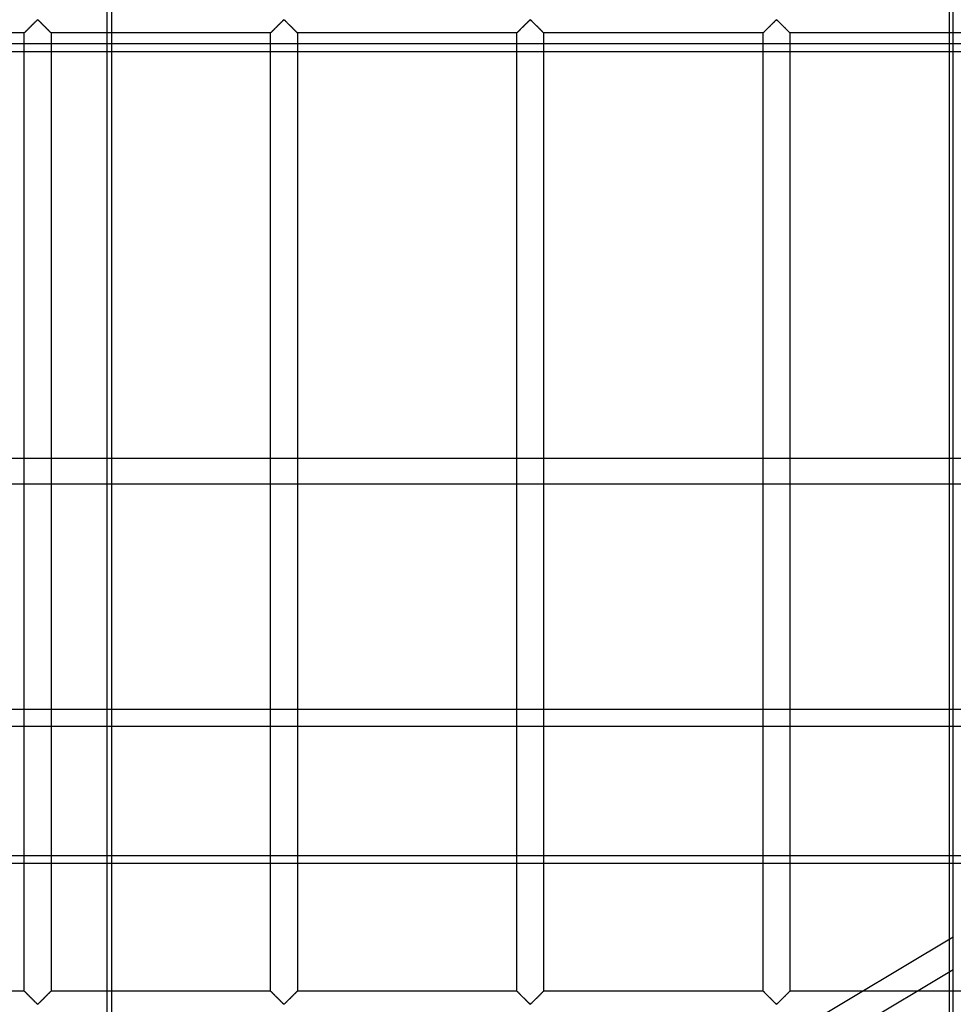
# Model space of a CAD drawing. Header units: millimetres. Extents: x -572 to 572, y -572 to 572.
# Tile 41 of 51: x -95 to 79, y 276 to 459. Entities that reach past the tile are written whole.
import ezdxf

# ---------------------------------------------------------------- set-up
doc = ezdxf.new("R2010")
doc.units = ezdxf.units.MM
doc.layers.add('MAIN-1', color=7, linetype='Continuous')
doc.layers.add('MAIN-2', color=7, linetype='Continuous')

msp = doc.modelspace()

# ---------------------------------------------------------------- linework, layer by layer
at = {"layer": 'MAIN-1'}
for p, q in [((527.5, 453.33), (-527.5, 453.33)), ((-94.37, 377.49), (-94.37, 453.33)), ((-89.38, 453.33), (-89.38, 377.49)), ((-78.91, 377.49), (-78.91, 453.33)), ((-78.13, 453.33), (-78.13, 377.49)), ((78.91, 377.49), (78.91, 453.33)), ((527.5, 377.49), (-527.5, 377.49)), ((-527.5, 330.7), (527.5, 330.7)), ((527.5, 301.9), (-527.5, 301.9)), ((-94.37, 278.12), (-94.37, 301.9)), ((-89.38, 301.9), (-89.38, 278.12)), ((-78.91, 226.07), (-78.91, 301.9)), ((-78.13, 301.9), (-78.13, 226.07)), ((78.91, 226.07), (78.91, 301.9)), ((-94.37, 278.12), (-135.31, 278.12)), ((-94.36, 278.11), (-94.37, 278.12)), ((-94.37, 278.12), (-94.37, 278.12)), ((-94.33, 278.08), (-94.36, 278.11)), ((-94.3, 278.05), (-94.33, 278.08)), ((-94.26, 278.01), (-94.3, 278.05)), ((-94.22, 277.97), (-94.26, 278.01)), ((-94.16, 277.91), (-94.22, 277.97)), ((-94.1, 277.85), (-94.16, 277.91)), ((-94.03, 277.78), (-94.1, 277.85)), ((-93.96, 277.71), (-94.03, 277.78)), ((-93.88, 277.63), (-93.96, 277.71)), ((-93.8, 277.55), (-93.88, 277.63)), ((-93.72, 277.47), (-93.8, 277.55)), ((-93.63, 277.38), (-93.72, 277.47)), ((-93.54, 277.29), (-93.63, 277.38)), ((-90.12, 277.38), (-90.21, 277.29)), ((-90.03, 277.47), (-90.12, 277.38)), ((-89.95, 277.55), (-90.03, 277.47)), ((-89.87, 277.63), (-89.95, 277.55)), ((-89.79, 277.71), (-89.87, 277.63)), ((-89.72, 277.78), (-89.79, 277.71)), ((-89.65, 277.85), (-89.72, 277.78)), ((-89.59, 277.91), (-89.65, 277.85)), ((-89.53, 277.97), (-89.59, 277.91)), ((-89.49, 278.01), (-89.53, 277.97)), ((-89.45, 278.05), (-89.49, 278.01)), ((-89.42, 278.08), (-89.45, 278.05)), ((-89.39, 278.11), (-89.42, 278.08)), ((-89.38, 278.12), (-89.39, 278.11)), ((-89.38, 278.12), (-89.38, 278.12)), ((-78.91, 278.12), (-89.38, 278.12)), ((89.38, 278.12), (78.91, 278.12)), ((-93.45, 277.2), (-93.54, 277.29)), ((-93.36, 277.11), (-93.45, 277.2)), ((-93.26, 277.02), (-93.36, 277.11)), ((-93.17, 276.92), (-93.26, 277.02)), ((-93.07, 276.82), (-93.17, 276.92)), ((-92.98, 276.73), (-93.07, 276.82)), ((-92.88, 276.63), (-92.98, 276.73)), ((-92.78, 276.54), (-92.88, 276.63)), ((-92.69, 276.44), (-92.78, 276.54)), ((-92.6, 276.35), (-92.69, 276.44)), ((-92.5, 276.26), (-92.6, 276.35)), ((-92.41, 276.17), (-92.5, 276.26)), ((-92.33, 276.08), (-92.41, 276.17)), ((-92.24, 276), (-92.33, 276.08)), ((-92.16, 275.92), (-92.24, 276)), ((-92.08, 275.84), (-92.16, 275.92)), ((-92.01, 275.78), (-92.08, 275.84)), ((-91.93, 275.71), (-92.01, 275.78)), ((-91.82, 275.71), (-91.93, 275.71)), ((-91.74, 275.78), (-91.82, 275.71)), ((-91.67, 275.84), (-91.74, 275.78)), ((-91.59, 275.92), (-91.67, 275.84)), ((-91.51, 276), (-91.59, 275.92)), ((-91.42, 276.08), (-91.51, 276)), ((-91.34, 276.17), (-91.42, 276.08)), ((-91.25, 276.26), (-91.34, 276.17)), ((-91.15, 276.35), (-91.25, 276.26)), ((-91.06, 276.44), (-91.15, 276.35)), ((-90.97, 276.54), (-91.06, 276.44)), ((-90.87, 276.63), (-90.97, 276.54)), ((-90.77, 276.73), (-90.87, 276.63)), ((-90.68, 276.82), (-90.77, 276.73)), ((-90.58, 276.92), (-90.68, 276.82)), ((-90.49, 277.02), (-90.58, 276.92)), ((-90.39, 277.11), (-90.49, 277.02)), ((-90.3, 277.2), (-90.39, 277.11)), ((-90.21, 277.29), (-90.3, 277.2))]:
    msp.add_line(p, q, dxfattribs=at)
at = {"layer": 'MAIN-2'}
for p, q in [((-78.91, 453.33), (-78.91, 518.95)), ((-78.13, 518.95), (-78.13, 453.33)), ((78.13, 518.95), (78.13, 106.01)), ((78.91, 453.33), (78.91, 518.95)), ((-92.08, 459.16), (-92.01, 459.22)), ((-92, 459.23), (-92.06, 459.18)), ((-92.01, 459.22), (-91.93, 459.29)), ((-91.95, 459.27), (-92, 459.23)), ((-91.88, 459.3), (-91.95, 459.27)), ((-91.93, 459.29), (-91.82, 459.29)), ((-91.76, 459.24), (-91.88, 459.3)), ((-91.82, 459.29), (-91.74, 459.22)), ((-91.67, 459.16), (-91.76, 459.24)), ((-91.74, 459.22), (-91.67, 459.16)), ((-46.15, 459.16), (-46.07, 459.22)), ((-46.07, 459.23), (-46.12, 459.18)), ((-46.07, 459.22), (-45.99, 459.29)), ((-46.01, 459.27), (-46.07, 459.23)), ((-45.94, 459.3), (-46.01, 459.27)), ((-45.99, 459.29), (-45.88, 459.29)), ((-45.82, 459.24), (-45.94, 459.3)), ((-45.88, 459.29), (-45.8, 459.22)), ((-45.73, 459.16), (-45.82, 459.24)), ((-45.8, 459.22), (-45.73, 459.16)), ((-0.21, 459.16), (-0.13, 459.22)), ((-0.13, 459.23), (-0.18, 459.18)), ((-0.13, 459.22), (-0.06, 459.29)), ((-0.07, 459.27), (-0.13, 459.23)), ((0, 459.3), (-0.07, 459.27)), ((-0.06, 459.29), (0.06, 459.29)), ((0.11, 459.24), (0, 459.3)), ((0.06, 459.29), (0.13, 459.22)), ((0.21, 459.16), (0.11, 459.24)), ((0.13, 459.22), (0.21, 459.16)), ((45.73, 459.16), (45.8, 459.22)), ((45.81, 459.23), (45.76, 459.18)), ((45.8, 459.22), (45.88, 459.29)), ((45.86, 459.27), (45.81, 459.23)), ((45.94, 459.3), (45.86, 459.27)), ((45.88, 459.29), (45.99, 459.29)), ((46.05, 459.24), (45.94, 459.3)), ((45.99, 459.29), (46.07, 459.22)), ((46.14, 459.16), (46.05, 459.24)), ((46.07, 459.22), (46.15, 459.16)), ((-93.96, 457.29), (-93.88, 457.37)), ((-93.85, 457.4), (-93.91, 457.34)), ((-93.88, 457.37), (-93.8, 457.45)), ((-93.79, 457.46), (-93.85, 457.4)), ((-93.8, 457.45), (-93.72, 457.53)), ((-93.73, 457.52), (-93.79, 457.46)), ((-93.67, 457.58), (-93.73, 457.52)), ((-93.72, 457.53), (-93.63, 457.62)), ((-93.61, 457.64), (-93.67, 457.58)), ((-93.63, 457.62), (-93.54, 457.71)), ((-93.55, 457.7), (-93.61, 457.64)), ((-93.48, 457.77), (-93.55, 457.7)), ((-93.54, 457.71), (-93.45, 457.8)), ((-93.42, 457.83), (-93.48, 457.77)), ((-93.45, 457.8), (-93.36, 457.89)), ((-93.35, 457.9), (-93.42, 457.83)), ((-93.36, 457.89), (-93.26, 457.98)), ((-93.28, 457.97), (-93.35, 457.9)), ((-93.21, 458.03), (-93.28, 457.97)), ((-93.26, 457.98), (-93.17, 458.08)), ((-93.15, 458.1), (-93.21, 458.03)), ((-93.17, 458.08), (-93.07, 458.18)), ((-93.08, 458.17), (-93.15, 458.1)), ((-93.01, 458.24), (-93.08, 458.17)), ((-93.07, 458.18), (-92.98, 458.27)), ((-92.94, 458.31), (-93.01, 458.24)), ((-92.98, 458.27), (-92.88, 458.37)), ((-92.87, 458.38), (-92.94, 458.31)), ((-92.88, 458.37), (-92.78, 458.46)), ((-92.8, 458.45), (-92.87, 458.38)), ((-92.73, 458.51), (-92.8, 458.45)), ((-92.78, 458.46), (-92.69, 458.56)), ((-92.67, 458.58), (-92.73, 458.51)), ((-92.69, 458.56), (-92.6, 458.65)), ((-92.6, 458.65), (-92.67, 458.58)), ((-92.6, 458.65), (-92.5, 458.74)), ((-92.53, 458.71), (-92.6, 458.65)), ((-92.47, 458.78), (-92.53, 458.71)), ((-92.5, 458.74), (-92.41, 458.83)), ((-92.41, 458.84), (-92.47, 458.78)), ((-92.41, 458.83), (-92.33, 458.92)), ((-92.34, 458.9), (-92.41, 458.84)), ((-92.28, 458.96), (-92.34, 458.9)), ((-92.33, 458.92), (-92.24, 459)), ((-92.22, 459.02), (-92.28, 458.96)), ((-92.24, 459), (-92.16, 459.08)), ((-92.17, 459.08), (-92.22, 459.02)), ((-92.11, 459.13), (-92.17, 459.08)), ((-92.16, 459.08), (-92.08, 459.16)), ((-92.06, 459.18), (-92.11, 459.13)), ((-91.67, 459.16), (-91.59, 459.08)), ((-91.57, 459.06), (-91.67, 459.16)), ((-91.59, 459.08), (-91.51, 459)), ((-91.47, 458.96), (-91.57, 459.06)), ((-91.51, 459), (-91.42, 458.92)), ((-91.36, 458.86), (-91.47, 458.96)), ((-91.42, 458.92), (-91.34, 458.83)), ((-91.25, 458.75), (-91.36, 458.86)), ((-91.34, 458.83), (-91.25, 458.74)), ((-91.14, 458.63), (-91.25, 458.75)), ((-91.25, 458.74), (-91.15, 458.65)), ((-91.15, 458.65), (-91.06, 458.56)), ((-91.02, 458.52), (-91.14, 458.63)), ((-91.06, 458.56), (-90.97, 458.46)), ((-90.9, 458.4), (-91.02, 458.52)), ((-90.97, 458.46), (-90.87, 458.37)), ((-90.78, 458.28), (-90.9, 458.4)), ((-90.87, 458.37), (-90.77, 458.27)), ((-90.66, 458.16), (-90.78, 458.28)), ((-90.77, 458.27), (-90.68, 458.18)), ((-90.68, 458.18), (-90.58, 458.08)), ((-90.54, 458.04), (-90.66, 458.16)), ((-90.58, 458.08), (-90.49, 457.98)), ((-90.43, 457.92), (-90.54, 458.04)), ((-90.49, 457.98), (-90.39, 457.89)), ((-90.31, 457.81), (-90.43, 457.92)), ((-90.39, 457.89), (-90.3, 457.8)), ((-90.2, 457.7), (-90.31, 457.81)), ((-90.3, 457.8), (-90.21, 457.71)), ((-90.21, 457.71), (-90.12, 457.62)), ((-90.09, 457.59), (-90.2, 457.7)), ((-90.12, 457.62), (-90.03, 457.53)), ((-89.98, 457.48), (-90.09, 457.59)), ((-90.03, 457.53), (-89.95, 457.45)), ((-89.88, 457.38), (-89.98, 457.48)), ((-89.95, 457.45), (-89.87, 457.37)), ((-89.78, 457.28), (-89.88, 457.38)), ((-89.87, 457.37), (-89.79, 457.29)), ((-48.02, 457.29), (-47.94, 457.37)), ((-47.91, 457.4), (-47.97, 457.34)), ((-47.94, 457.37), (-47.86, 457.45)), ((-47.85, 457.46), (-47.91, 457.4)), ((-47.86, 457.45), (-47.78, 457.53)), ((-47.79, 457.52), (-47.85, 457.46)), ((-47.73, 457.58), (-47.79, 457.52)), ((-47.78, 457.53), (-47.69, 457.62)), ((-47.67, 457.64), (-47.73, 457.58)), ((-47.69, 457.62), (-47.61, 457.71)), ((-47.61, 457.7), (-47.67, 457.64)), ((-47.61, 457.71), (-47.52, 457.8)), ((-47.54, 457.77), (-47.61, 457.7)), ((-47.48, 457.83), (-47.54, 457.77)), ((-47.52, 457.8), (-47.42, 457.89)), ((-47.41, 457.9), (-47.48, 457.83)), ((-47.42, 457.89), (-47.33, 457.98)), ((-47.34, 457.97), (-47.41, 457.9)), ((-47.28, 458.03), (-47.34, 457.97)), ((-47.33, 457.98), (-47.23, 458.08)), ((-47.21, 458.1), (-47.28, 458.03)), ((-47.23, 458.08), (-47.13, 458.18)), ((-47.14, 458.17), (-47.21, 458.1)), ((-47.07, 458.24), (-47.14, 458.17)), ((-47.13, 458.18), (-47.04, 458.27)), ((-47, 458.31), (-47.07, 458.24)), ((-47.04, 458.27), (-46.94, 458.37)), ((-46.93, 458.38), (-47, 458.31)), ((-46.94, 458.37), (-46.85, 458.46)), ((-46.86, 458.45), (-46.93, 458.38)), ((-46.8, 458.51), (-46.86, 458.45)), ((-46.85, 458.46), (-46.75, 458.56)), ((-46.73, 458.58), (-46.8, 458.51)), ((-46.75, 458.56), (-46.66, 458.65)), ((-46.66, 458.65), (-46.73, 458.58)), ((-46.66, 458.65), (-46.57, 458.74)), ((-46.6, 458.71), (-46.66, 458.65)), ((-46.53, 458.78), (-46.6, 458.71)), ((-46.57, 458.74), (-46.48, 458.83)), ((-46.47, 458.84), (-46.53, 458.78)), ((-46.48, 458.83), (-46.39, 458.92)), ((-46.41, 458.9), (-46.47, 458.84)), ((-46.34, 458.96), (-46.41, 458.9)), ((-46.39, 458.92), (-46.3, 459)), ((-46.29, 459.02), (-46.34, 458.96)), ((-46.3, 459), (-46.22, 459.08)), ((-46.23, 459.08), (-46.29, 459.02)), ((-46.17, 459.13), (-46.23, 459.08)), ((-46.22, 459.08), (-46.15, 459.16)), ((-46.12, 459.18), (-46.17, 459.13)), ((-45.73, 459.16), (-45.65, 459.08)), ((-45.63, 459.06), (-45.73, 459.16)), ((-45.65, 459.08), (-45.57, 459)), ((-45.53, 458.96), (-45.63, 459.06)), ((-45.57, 459), (-45.49, 458.92)), ((-45.43, 458.86), (-45.53, 458.96)), ((-45.49, 458.92), (-45.4, 458.83)), ((-45.31, 458.75), (-45.43, 458.86)), ((-45.4, 458.83), (-45.31, 458.74)), ((-45.2, 458.63), (-45.31, 458.75)), ((-45.31, 458.74), (-45.22, 458.65)), ((-45.22, 458.65), (-45.12, 458.56)), ((-45.08, 458.52), (-45.2, 458.63)), ((-45.12, 458.56), (-45.03, 458.46)), ((-44.97, 458.4), (-45.08, 458.52)), ((-45.03, 458.46), (-44.93, 458.37)), ((-44.85, 458.28), (-44.97, 458.4)), ((-44.93, 458.37), (-44.84, 458.27)), ((-44.73, 458.16), (-44.85, 458.28)), ((-44.84, 458.27), (-44.74, 458.18)), ((-44.74, 458.18), (-44.64, 458.08)), ((-44.61, 458.04), (-44.73, 458.16)), ((-44.64, 458.08), (-44.55, 457.98)), ((-44.49, 457.92), (-44.61, 458.04)), ((-44.55, 457.98), (-44.45, 457.89)), ((-44.37, 457.81), (-44.49, 457.92)), ((-44.45, 457.89), (-44.36, 457.8)), ((-44.26, 457.7), (-44.37, 457.81)), ((-44.36, 457.8), (-44.27, 457.71)), ((-44.27, 457.71), (-44.18, 457.62)), ((-44.15, 457.59), (-44.26, 457.7)), ((-44.18, 457.62), (-44.1, 457.53)), ((-44.05, 457.48), (-44.15, 457.59)), ((-44.1, 457.53), (-44.01, 457.45)), ((-43.94, 457.38), (-44.05, 457.48)), ((-44.01, 457.45), (-43.93, 457.37)), ((-43.85, 457.28), (-43.94, 457.38)), ((-43.93, 457.37), (-43.85, 457.29)), ((-2.08, 457.29), (-2.01, 457.37)), ((-1.97, 457.4), (-2.03, 457.34)), ((-2.01, 457.37), (-1.93, 457.45)), ((-1.92, 457.46), (-1.97, 457.4)), ((-1.93, 457.45), (-1.84, 457.53)), ((-1.86, 457.52), (-1.92, 457.46)), ((-1.8, 457.58), (-1.86, 457.52)), ((-1.84, 457.53), (-1.76, 457.62)), ((-1.73, 457.64), (-1.8, 457.58)), ((-1.76, 457.62), (-1.67, 457.71)), ((-1.67, 457.7), (-1.73, 457.64)), ((-1.67, 457.71), (-1.58, 457.8)), ((-1.61, 457.77), (-1.67, 457.7)), ((-1.54, 457.83), (-1.61, 457.77)), ((-1.58, 457.8), (-1.48, 457.89)), ((-1.47, 457.9), (-1.54, 457.83)), ((-1.48, 457.89), (-1.39, 457.98)), ((-1.41, 457.97), (-1.47, 457.9)), ((-1.34, 458.03), (-1.41, 457.97)), ((-1.39, 457.98), (-1.29, 458.08)), ((-1.27, 458.1), (-1.34, 458.03)), ((-1.29, 458.08), (-1.2, 458.18)), ((-1.2, 458.17), (-1.27, 458.1)), ((-1.2, 458.18), (-1.1, 458.27)), ((-1.13, 458.24), (-1.2, 458.17)), ((-1.06, 458.31), (-1.13, 458.24)), ((-1.1, 458.27), (-1, 458.37)), ((-0.99, 458.38), (-1.06, 458.31)), ((-1, 458.37), (-0.91, 458.46)), ((-0.93, 458.45), (-0.99, 458.38)), ((-0.86, 458.51), (-0.93, 458.45)), ((-0.91, 458.46), (-0.81, 458.56)), ((-0.79, 458.58), (-0.86, 458.51)), ((-0.81, 458.56), (-0.72, 458.65)), ((-0.73, 458.65), (-0.79, 458.58)), ((-0.66, 458.71), (-0.73, 458.65)), ((-0.72, 458.65), (-0.63, 458.74)), ((-0.59, 458.78), (-0.66, 458.71)), ((-0.63, 458.74), (-0.54, 458.83)), ((-0.53, 458.84), (-0.59, 458.78)), ((-0.54, 458.83), (-0.45, 458.92)), ((-0.47, 458.9), (-0.53, 458.84)), ((-0.41, 458.96), (-0.47, 458.9)), ((-0.45, 458.92), (-0.37, 459)), ((-0.35, 459.02), (-0.41, 458.96)), ((-0.37, 459), (-0.29, 459.08)), ((-0.29, 459.08), (-0.35, 459.02)), ((-0.29, 459.08), (-0.21, 459.16)), ((-0.23, 459.13), (-0.29, 459.08)), ((-0.18, 459.18), (-0.23, 459.13)), ((0.21, 459.16), (0.29, 459.08)), ((0.3, 459.06), (0.21, 459.16)), ((0.29, 459.08), (0.37, 459)), ((0.4, 458.96), (0.3, 459.06)), ((0.37, 459), (0.45, 458.92)), ((0.51, 458.86), (0.4, 458.96)), ((0.45, 458.92), (0.54, 458.83)), ((0.62, 458.75), (0.51, 458.86)), ((0.54, 458.83), (0.63, 458.74)), ((0.74, 458.63), (0.62, 458.75)), ((0.63, 458.74), (0.72, 458.65)), ((0.72, 458.65), (0.81, 458.56)), ((0.85, 458.52), (0.74, 458.63)), ((0.81, 458.56), (0.91, 458.46)), ((0.97, 458.4), (0.85, 458.52)), ((0.91, 458.46), (1, 458.37)), ((1.09, 458.28), (0.97, 458.4)), ((1, 458.37), (1.1, 458.27)), ((1.21, 458.16), (1.09, 458.28)), ((1.1, 458.27), (1.2, 458.18)), ((1.2, 458.18), (1.29, 458.08)), ((1.33, 458.04), (1.21, 458.16)), ((1.29, 458.08), (1.39, 457.98)), ((1.45, 457.92), (1.33, 458.04)), ((1.39, 457.98), (1.48, 457.89)), ((1.57, 457.81), (1.45, 457.92)), ((1.48, 457.89), (1.58, 457.8)), ((1.68, 457.7), (1.57, 457.81)), ((1.58, 457.8), (1.67, 457.71)), ((1.67, 457.71), (1.76, 457.62)), ((1.79, 457.59), (1.68, 457.7)), ((1.76, 457.62), (1.84, 457.53)), ((1.89, 457.48), (1.79, 457.59)), ((1.84, 457.53), (1.93, 457.45)), ((1.99, 457.38), (1.89, 457.48)), ((1.93, 457.45), (2.01, 457.37)), ((2.09, 457.28), (1.99, 457.38)), ((2.01, 457.37), (2.08, 457.29)), ((43.85, 457.29), (43.93, 457.37)), ((43.96, 457.4), (43.91, 457.34)), ((43.93, 457.37), (44.01, 457.45)), ((44.02, 457.46), (43.96, 457.4)), ((44.01, 457.45), (44.1, 457.53)), ((44.08, 457.52), (44.02, 457.46)), ((44.14, 457.58), (44.08, 457.52)), ((44.1, 457.53), (44.18, 457.62)), ((44.2, 457.64), (44.14, 457.58)), ((44.18, 457.62), (44.27, 457.71)), ((44.27, 457.7), (44.2, 457.64)), ((44.27, 457.71), (44.36, 457.8)), ((44.33, 457.77), (44.27, 457.7)), ((44.4, 457.83), (44.33, 457.77)), ((44.36, 457.8), (44.45, 457.89)), ((44.46, 457.9), (44.4, 457.83)), ((44.45, 457.89), (44.55, 457.98)), ((44.53, 457.97), (44.46, 457.9)), ((44.6, 458.03), (44.53, 457.97)), ((44.55, 457.98), (44.64, 458.08)), ((44.67, 458.1), (44.6, 458.03)), ((44.64, 458.08), (44.74, 458.18)), ((44.74, 458.17), (44.67, 458.1)), ((44.74, 458.18), (44.84, 458.27)), ((44.81, 458.24), (44.74, 458.17)), ((44.87, 458.31), (44.81, 458.24)), ((44.84, 458.27), (44.93, 458.37)), ((44.94, 458.38), (44.87, 458.31)), ((44.93, 458.37), (45.03, 458.46)), ((45.01, 458.45), (44.94, 458.38)), ((45.08, 458.51), (45.01, 458.45)), ((45.03, 458.46), (45.12, 458.56)), ((45.15, 458.58), (45.08, 458.51)), ((45.12, 458.56), (45.22, 458.65)), ((45.21, 458.65), (45.15, 458.58)), ((45.28, 458.71), (45.21, 458.65)), ((45.22, 458.65), (45.31, 458.74)), ((45.34, 458.78), (45.28, 458.71)), ((45.31, 458.74), (45.4, 458.83)), ((45.41, 458.84), (45.34, 458.78)), ((45.4, 458.83), (45.49, 458.92)), ((45.47, 458.9), (45.41, 458.84)), ((45.53, 458.96), (45.47, 458.9)), ((45.49, 458.92), (45.57, 459)), ((45.59, 459.02), (45.53, 458.96)), ((45.57, 459), (45.65, 459.08)), ((45.65, 459.08), (45.59, 459.02)), ((45.65, 459.08), (45.73, 459.16)), ((45.7, 459.13), (45.65, 459.08)), ((45.76, 459.18), (45.7, 459.13)), ((46.24, 459.06), (46.14, 459.16)), ((46.15, 459.16), (46.22, 459.08)), ((46.22, 459.08), (46.3, 459)), ((46.34, 458.96), (46.24, 459.06)), ((46.3, 459), (46.39, 458.92)), ((46.45, 458.86), (46.34, 458.96)), ((46.39, 458.92), (46.48, 458.83)), ((46.56, 458.75), (46.45, 458.86)), ((46.48, 458.83), (46.57, 458.74)), ((46.67, 458.63), (46.56, 458.75)), ((46.57, 458.74), (46.66, 458.65)), ((46.66, 458.65), (46.75, 458.56)), ((46.79, 458.52), (46.67, 458.63)), ((46.75, 458.56), (46.85, 458.46)), ((46.91, 458.4), (46.79, 458.52)), ((46.85, 458.46), (46.94, 458.37)), ((47.03, 458.28), (46.91, 458.4)), ((46.94, 458.37), (47.04, 458.27)), ((47.15, 458.16), (47.03, 458.28)), ((47.04, 458.27), (47.13, 458.18)), ((47.13, 458.18), (47.23, 458.08)), ((47.27, 458.04), (47.15, 458.16)), ((47.23, 458.08), (47.33, 457.98)), ((47.39, 457.92), (47.27, 458.04)), ((47.33, 457.98), (47.42, 457.89)), ((47.5, 457.81), (47.39, 457.92)), ((47.42, 457.89), (47.52, 457.8)), ((47.62, 457.7), (47.5, 457.81)), ((47.52, 457.8), (47.61, 457.71)), ((47.61, 457.71), (47.69, 457.62)), ((47.72, 457.59), (47.62, 457.7)), ((47.69, 457.62), (47.78, 457.53)), ((47.83, 457.48), (47.72, 457.59)), ((47.78, 457.53), (47.86, 457.45)), ((47.93, 457.38), (47.83, 457.48)), ((47.86, 457.45), (47.94, 457.37)), ((48.03, 457.28), (47.93, 457.38)), ((47.94, 457.37), (48.02, 457.29)), ((-94.37, 456.88), (-135.31, 456.88)), ((-94.37, 456.88), (-94.36, 456.89)), ((-94.37, 456.88), (-94.37, 456.88)), ((-94.37, 453.33), (-94.37, 456.88)), ((-94.36, 456.88), (-94.37, 456.88)), ((-94.37, 456.88), (-94.37, 456.88)), ((-94.36, 456.89), (-94.33, 456.92)), ((-94.35, 456.9), (-94.36, 456.88)), ((-94.34, 456.91), (-94.35, 456.9)), ((-94.32, 456.93), (-94.34, 456.91)), ((-94.33, 456.92), (-94.3, 456.95)), ((-94.29, 456.96), (-94.32, 456.93)), ((-94.3, 456.95), (-94.26, 456.99)), ((-94.26, 456.98), (-94.29, 456.96)), ((-94.26, 456.99), (-94.22, 457.03)), ((-94.23, 457.02), (-94.26, 456.98)), ((-94.19, 457.05), (-94.23, 457.02)), ((-94.22, 457.03), (-94.16, 457.09)), ((-94.15, 457.09), (-94.19, 457.05)), ((-94.16, 457.09), (-94.1, 457.15)), ((-94.11, 457.14), (-94.15, 457.09)), ((-94.06, 457.19), (-94.11, 457.14)), ((-94.1, 457.15), (-94.03, 457.22)), ((-94.01, 457.24), (-94.06, 457.19)), ((-94.03, 457.22), (-93.96, 457.29)), ((-93.96, 457.29), (-94.01, 457.24)), ((-93.91, 457.34), (-93.96, 457.29)), ((-89.79, 457.29), (-89.72, 457.22)), ((-89.7, 457.19), (-89.78, 457.28)), ((-89.72, 457.22), (-89.65, 457.15)), ((-89.61, 457.11), (-89.7, 457.19)), ((-89.65, 457.15), (-89.59, 457.09)), ((-89.54, 457.04), (-89.61, 457.11)), ((-89.59, 457.09), (-89.53, 457.03)), ((-89.48, 456.98), (-89.54, 457.04)), ((-89.53, 457.03), (-89.49, 456.99)), ((-89.49, 456.99), (-89.45, 456.95)), ((-89.44, 456.94), (-89.48, 456.98)), ((-89.45, 456.95), (-89.42, 456.92)), ((-89.4, 456.9), (-89.44, 456.94)), ((-89.42, 456.92), (-89.39, 456.89)), ((-89.38, 456.88), (-89.4, 456.9)), ((-89.39, 456.89), (-89.38, 456.88)), ((-89.38, 456.88), (-89.38, 453.33)), ((-89.38, 456.88), (-89.38, 456.88)), ((-89.38, 456.88), (-89.38, 456.88)), ((-48.44, 456.88), (-89.38, 456.88)), ((-48.44, 456.88), (-48.43, 456.88)), ((-48.44, 278.12), (-48.44, 456.88)), ((-48.43, 456.88), (-48.44, 456.88)), ((-48.42, 456.9), (-48.43, 456.88)), ((-48.43, 456.88), (-48.42, 456.89)), ((-48.43, 456.88), (-48.43, 456.88)), ((-48.42, 456.89), (-48.4, 456.92)), ((-48.4, 456.91), (-48.42, 456.9)), ((-48.4, 456.92), (-48.37, 456.95)), ((-48.38, 456.93), (-48.4, 456.91)), ((-48.36, 456.96), (-48.38, 456.93)), ((-48.37, 456.95), (-48.33, 456.99)), ((-48.33, 456.98), (-48.36, 456.96)), ((-48.33, 456.99), (-48.28, 457.03)), ((-48.29, 457.02), (-48.33, 456.98)), ((-48.26, 457.05), (-48.29, 457.02)), ((-48.28, 457.03), (-48.22, 457.09)), ((-48.22, 457.09), (-48.26, 457.05)), ((-48.22, 457.09), (-48.16, 457.15)), ((-48.17, 457.14), (-48.22, 457.09)), ((-48.13, 457.19), (-48.17, 457.14)), ((-48.16, 457.15), (-48.1, 457.22)), ((-48.08, 457.24), (-48.13, 457.19)), ((-48.1, 457.22), (-48.02, 457.29)), ((-48.02, 457.29), (-48.08, 457.24)), ((-47.97, 457.34), (-48.02, 457.29)), ((-43.85, 457.29), (-43.78, 457.22)), ((-43.76, 457.19), (-43.85, 457.28)), ((-43.78, 457.22), (-43.71, 457.15)), ((-43.68, 457.11), (-43.76, 457.19)), ((-43.71, 457.15), (-43.65, 457.09)), ((-43.61, 457.04), (-43.68, 457.11)), ((-43.65, 457.09), (-43.6, 457.03)), ((-43.55, 456.98), (-43.61, 457.04)), ((-43.6, 457.03), (-43.55, 456.99)), ((-43.55, 456.99), (-43.51, 456.95)), ((-43.5, 456.94), (-43.55, 456.98)), ((-43.51, 456.95), (-43.48, 456.92)), ((-43.47, 456.9), (-43.5, 456.94)), ((-43.48, 456.92), (-43.46, 456.89)), ((-43.45, 456.88), (-43.47, 456.9)), ((-43.46, 456.89), (-43.44, 456.88)), ((-43.44, 456.88), (-43.45, 456.88)), ((-43.44, 456.88), (-43.44, 278.12)), ((-43.44, 456.88), (-43.44, 456.88)), ((-2.5, 456.88), (-43.44, 456.88)), ((-2.5, 456.88), (-2.49, 456.88)), ((-2.5, 278.12), (-2.5, 456.88)), ((-2.49, 456.88), (-2.5, 456.88)), ((-2.5, 456.88), (-2.5, 456.88)), ((-2.48, 456.9), (-2.49, 456.88)), ((-2.49, 456.88), (-2.48, 456.89)), ((-2.48, 456.89), (-2.46, 456.92)), ((-2.46, 456.91), (-2.48, 456.9)), ((-2.46, 456.92), (-2.43, 456.95)), ((-2.44, 456.93), (-2.46, 456.91)), ((-2.42, 456.96), (-2.44, 456.93)), ((-2.43, 456.95), (-2.39, 456.99)), ((-2.39, 456.98), (-2.42, 456.96)), ((-2.39, 456.99), (-2.34, 457.03)), ((-2.36, 457.02), (-2.39, 456.98)), ((-2.32, 457.05), (-2.36, 457.02)), ((-2.34, 457.03), (-2.29, 457.09)), ((-2.28, 457.09), (-2.32, 457.05)), ((-2.29, 457.09), (-2.23, 457.15)), ((-2.24, 457.14), (-2.28, 457.09)), ((-2.19, 457.19), (-2.24, 457.14)), ((-2.23, 457.15), (-2.16, 457.22)), ((-2.14, 457.24), (-2.19, 457.19)), ((-2.16, 457.22), (-2.08, 457.29)), ((-2.09, 457.29), (-2.14, 457.24)), ((-2.03, 457.34), (-2.09, 457.29)), ((2.08, 457.29), (2.16, 457.22)), ((2.18, 457.19), (2.09, 457.28)), ((2.16, 457.22), (2.23, 457.15)), ((2.26, 457.11), (2.18, 457.19)), ((2.23, 457.15), (2.29, 457.09)), ((2.33, 457.04), (2.26, 457.11)), ((2.29, 457.09), (2.34, 457.03)), ((2.39, 456.98), (2.33, 457.04)), ((2.34, 457.03), (2.39, 456.99)), ((2.39, 456.99), (2.43, 456.95)), ((2.44, 456.94), (2.39, 456.98)), ((2.43, 456.95), (2.46, 456.92)), ((2.47, 456.9), (2.44, 456.94)), ((2.46, 456.92), (2.48, 456.89)), ((2.49, 456.88), (2.47, 456.9)), ((2.48, 456.89), (2.49, 456.88)), ((2.49, 456.88), (2.5, 456.88)), ((2.5, 456.88), (2.49, 456.88)), ((2.5, 456.88), (2.5, 278.12)), ((43.44, 456.88), (2.5, 456.88)), ((43.44, 456.88), (43.46, 456.89)), ((43.44, 456.88), (43.44, 456.88)), ((43.44, 278.12), (43.44, 456.88)), ((43.45, 456.88), (43.44, 456.88)), ((43.44, 456.88), (43.44, 456.88)), ((43.46, 456.9), (43.45, 456.88)), ((43.46, 456.89), (43.48, 456.92)), ((43.47, 456.91), (43.46, 456.9)), ((43.5, 456.93), (43.47, 456.91)), ((43.48, 456.92), (43.51, 456.95)), ((43.52, 456.96), (43.5, 456.93)), ((43.51, 456.95), (43.55, 456.99)), ((43.55, 456.98), (43.52, 456.96)), ((43.55, 456.99), (43.6, 457.03)), ((43.58, 457.02), (43.55, 456.98)), ((43.62, 457.05), (43.58, 457.02)), ((43.6, 457.03), (43.65, 457.09)), ((43.66, 457.09), (43.62, 457.05)), ((43.65, 457.09), (43.71, 457.15)), ((43.7, 457.14), (43.66, 457.09)), ((43.75, 457.19), (43.7, 457.14)), ((43.71, 457.15), (43.78, 457.22)), ((43.8, 457.24), (43.75, 457.19)), ((43.78, 457.22), (43.85, 457.29)), ((43.85, 457.29), (43.8, 457.24)), ((43.91, 457.34), (43.85, 457.29)), ((48.02, 457.29), (48.1, 457.22)), ((48.12, 457.19), (48.03, 457.28)), ((48.1, 457.22), (48.16, 457.15)), ((48.2, 457.11), (48.12, 457.19)), ((48.16, 457.15), (48.22, 457.09)), ((48.27, 457.04), (48.2, 457.11)), ((48.22, 457.09), (48.28, 457.03)), ((48.33, 456.98), (48.27, 457.04)), ((48.28, 457.03), (48.33, 456.99)), ((48.33, 456.99), (48.37, 456.95)), ((48.37, 456.94), (48.33, 456.98)), ((48.37, 456.95), (48.4, 456.92)), ((48.41, 456.9), (48.37, 456.94)), ((48.4, 456.92), (48.42, 456.89)), ((48.43, 456.88), (48.41, 456.9)), ((48.42, 456.89), (48.43, 456.88)), ((48.43, 456.88), (48.44, 456.88)), ((48.44, 456.88), (48.43, 456.88)), ((48.44, 456.88), (48.44, 278.12)), ((89.38, 456.88), (48.44, 456.88)), ((-527.5, 454.87), (527.5, 454.87)), ((-94.37, 301.9), (-94.37, 377.49)), ((-89.38, 377.49), (-89.38, 301.9)), ((-78.91, 301.9), (-78.91, 377.49)), ((-78.13, 377.49), (-78.13, 301.9)), ((78.91, 301.9), (78.91, 377.49)), ((-527.5, 372.74), (527.5, 372.74)), ((527.5, 327.49), (-527.5, 327.49)), ((-527.5, 303.44), (527.5, 303.44)), ((-66.87, 201.18), (78.91, 288.27)), ((-47.56, 206.6), (78.91, 282.15)), ((-94.37, 278.12), (-94.37, 278.12)), ((-94.37, 278.12), (-94.35, 278.1)), ((-94.35, 278.1), (-94.31, 278.06)), ((-94.31, 278.06), (-94.27, 278.02)), ((-94.27, 278.02), (-94.21, 277.96)), ((-94.21, 277.96), (-94.14, 277.89)), ((-94.14, 277.89), (-94.05, 277.81)), ((-94.05, 277.81), (-93.97, 277.72)), ((-93.97, 277.72), (-93.87, 277.62)), ((-93.87, 277.62), (-93.77, 277.52)), ((-93.77, 277.52), (-93.66, 277.41)), ((-93.66, 277.41), (-93.55, 277.3)), ((-90.2, 277.3), (-90.14, 277.36)), ((-90.14, 277.36), (-90.08, 277.42)), ((-90.08, 277.42), (-90.02, 277.48)), ((-90.02, 277.48), (-89.96, 277.54)), ((-89.96, 277.54), (-89.9, 277.6)), ((-89.9, 277.6), (-89.84, 277.66)), ((-89.84, 277.66), (-89.79, 277.71)), ((-89.79, 277.71), (-89.74, 277.76)), ((-89.74, 277.76), (-89.69, 277.81)), ((-89.69, 277.81), (-89.64, 277.86)), ((-89.64, 277.86), (-89.6, 277.91)), ((-89.6, 277.91), (-89.56, 277.95)), ((-89.56, 277.95), (-89.52, 277.98)), ((-89.52, 277.98), (-89.49, 278.02)), ((-89.49, 278.02), (-89.46, 278.04)), ((-89.46, 278.04), (-89.43, 278.07)), ((-89.43, 278.07), (-89.41, 278.09)), ((-89.41, 278.09), (-89.4, 278.1)), ((-89.4, 278.1), (-89.39, 278.12)), ((-89.39, 278.12), (-89.38, 278.12)), ((-89.38, 278.12), (-89.38, 278.12)), ((-48.44, 278.12), (-78.91, 278.12)), ((-48.43, 278.12), (-48.44, 278.12)), ((-48.44, 278.12), (-48.43, 278.12)), ((-48.42, 278.11), (-48.43, 278.12)), ((-48.43, 278.12), (-48.41, 278.1)), ((-48.4, 278.08), (-48.42, 278.11)), ((-48.41, 278.1), (-48.37, 278.06)), ((-48.37, 278.05), (-48.4, 278.08)), ((-48.37, 278.06), (-48.33, 278.02)), ((-48.33, 278.01), (-48.37, 278.05)), ((-48.33, 278.02), (-48.27, 277.96)), ((-48.28, 277.97), (-48.33, 278.01)), ((-48.22, 277.91), (-48.28, 277.97)), ((-48.27, 277.96), (-48.2, 277.89)), ((-48.16, 277.85), (-48.22, 277.91)), ((-48.2, 277.89), (-48.12, 277.81)), ((-48.1, 277.78), (-48.16, 277.85)), ((-48.12, 277.81), (-48.03, 277.72)), ((-48.02, 277.71), (-48.1, 277.78)), ((-48.03, 277.72), (-47.93, 277.62)), ((-47.94, 277.63), (-48.02, 277.71)), ((-47.86, 277.55), (-47.94, 277.63)), ((-47.93, 277.62), (-47.83, 277.52)), ((-47.78, 277.47), (-47.86, 277.55)), ((-47.83, 277.52), (-47.72, 277.41)), ((-47.69, 277.38), (-47.78, 277.47)), ((-47.72, 277.41), (-47.62, 277.3)), ((-47.61, 277.29), (-47.69, 277.38)), ((-44.18, 277.38), (-44.27, 277.29)), ((-44.27, 277.3), (-44.2, 277.36)), ((-44.2, 277.36), (-44.14, 277.42)), ((-44.1, 277.47), (-44.18, 277.38)), ((-44.14, 277.42), (-44.08, 277.48)), ((-44.01, 277.55), (-44.1, 277.47)), ((-44.08, 277.48), (-44.02, 277.54)), ((-44.02, 277.54), (-43.96, 277.6)), ((-43.93, 277.63), (-44.01, 277.55)), ((-43.96, 277.6), (-43.91, 277.66)), ((-43.85, 277.71), (-43.93, 277.63)), ((-43.91, 277.66), (-43.85, 277.71)), ((-43.78, 277.78), (-43.85, 277.71)), ((-43.85, 277.71), (-43.8, 277.76)), ((-43.8, 277.76), (-43.75, 277.81)), ((-43.71, 277.85), (-43.78, 277.78)), ((-43.75, 277.81), (-43.7, 277.86)), ((-43.65, 277.91), (-43.71, 277.85)), ((-43.7, 277.86), (-43.66, 277.91)), ((-43.66, 277.91), (-43.62, 277.95)), ((-43.6, 277.97), (-43.65, 277.91)), ((-43.62, 277.95), (-43.58, 277.98)), ((-43.55, 278.01), (-43.6, 277.97)), ((-43.58, 277.98), (-43.55, 278.02)), ((-43.51, 278.05), (-43.55, 278.01)), ((-43.55, 278.02), (-43.52, 278.04)), ((-43.52, 278.04), (-43.5, 278.07)), ((-43.48, 278.08), (-43.51, 278.05)), ((-43.5, 278.07), (-43.47, 278.09)), ((-43.46, 278.11), (-43.48, 278.08)), ((-43.47, 278.09), (-43.46, 278.1)), ((-43.44, 278.12), (-43.46, 278.11)), ((-43.46, 278.1), (-43.45, 278.12)), ((-43.45, 278.12), (-43.44, 278.12)), ((-43.44, 278.12), (-43.44, 278.12)), ((-43.44, 278.12), (-43.44, 278.12)), ((-2.5, 278.12), (-43.44, 278.12)), ((-2.49, 278.12), (-2.5, 278.12)), ((-2.5, 278.12), (-2.49, 278.12)), ((-2.48, 278.11), (-2.49, 278.12)), ((-2.49, 278.12), (-2.47, 278.1)), ((-2.46, 278.08), (-2.48, 278.11)), ((-2.47, 278.1), (-2.44, 278.06)), ((-2.43, 278.05), (-2.46, 278.08)), ((-2.44, 278.06), (-2.39, 278.02)), ((-2.39, 278.01), (-2.43, 278.05)), ((-2.39, 278.02), (-2.33, 277.96)), ((-2.34, 277.97), (-2.39, 278.01)), ((-2.29, 277.91), (-2.34, 277.97)), ((-2.33, 277.96), (-2.26, 277.89)), ((-2.23, 277.85), (-2.29, 277.91)), ((-2.26, 277.89), (-2.18, 277.81)), ((-2.16, 277.78), (-2.23, 277.85)), ((-2.18, 277.81), (-2.09, 277.72)), ((-2.08, 277.71), (-2.16, 277.78)), ((-2.09, 277.72), (-1.99, 277.62)), ((-2.01, 277.63), (-2.08, 277.71)), ((-1.93, 277.55), (-2.01, 277.63)), ((-1.99, 277.62), (-1.89, 277.52)), ((-1.84, 277.47), (-1.93, 277.55)), ((-1.89, 277.52), (-1.79, 277.41)), ((-1.76, 277.38), (-1.84, 277.47)), ((-1.79, 277.41), (-1.68, 277.3)), ((-1.67, 277.29), (-1.76, 277.38)), ((1.76, 277.38), (1.67, 277.29)), ((1.67, 277.3), (1.73, 277.36)), ((1.73, 277.36), (1.8, 277.42)), ((1.84, 277.47), (1.76, 277.38)), ((1.8, 277.42), (1.86, 277.48)), ((1.93, 277.55), (1.84, 277.47)), ((1.86, 277.48), (1.92, 277.54)), ((1.92, 277.54), (1.97, 277.6)), ((2.01, 277.63), (1.93, 277.55)), ((1.97, 277.6), (2.03, 277.66)), ((2.08, 277.71), (2.01, 277.63)), ((2.03, 277.66), (2.09, 277.71)), ((2.16, 277.78), (2.08, 277.71)), ((2.09, 277.71), (2.14, 277.76)), ((2.14, 277.76), (2.19, 277.81)), ((2.23, 277.85), (2.16, 277.78)), ((2.19, 277.81), (2.24, 277.86)), ((2.29, 277.91), (2.23, 277.85)), ((2.24, 277.86), (2.28, 277.91)), ((2.28, 277.91), (2.32, 277.95)), ((2.34, 277.97), (2.29, 277.91)), ((2.32, 277.95), (2.36, 277.98)), ((2.39, 278.01), (2.34, 277.97)), ((2.36, 277.98), (2.39, 278.02)), ((2.43, 278.05), (2.39, 278.01)), ((2.39, 278.02), (2.42, 278.04)), ((2.42, 278.04), (2.44, 278.07)), ((2.46, 278.08), (2.43, 278.05)), ((2.44, 278.07), (2.46, 278.09)), ((2.48, 278.11), (2.46, 278.08)), ((2.46, 278.09), (2.48, 278.1)), ((2.49, 278.12), (2.48, 278.11)), ((2.48, 278.1), (2.49, 278.12)), ((2.5, 278.12), (2.49, 278.12)), ((2.49, 278.12), (2.5, 278.12)), ((2.5, 278.12), (2.5, 278.12)), ((43.44, 278.12), (2.5, 278.12)), ((43.46, 278.11), (43.44, 278.12)), ((43.44, 278.12), (43.44, 278.12)), ((43.44, 278.12), (43.45, 278.12)), ((43.45, 278.12), (43.47, 278.1)), ((43.48, 278.08), (43.46, 278.11)), ((43.47, 278.1), (43.5, 278.06)), ((43.51, 278.05), (43.48, 278.08)), ((43.5, 278.06), (43.55, 278.02)), ((43.55, 278.01), (43.51, 278.05)), ((43.55, 278.02), (43.61, 277.96)), ((43.6, 277.97), (43.55, 278.01)), ((43.65, 277.91), (43.6, 277.97)), ((43.61, 277.96), (43.68, 277.89)), ((43.71, 277.85), (43.65, 277.91)), ((43.68, 277.89), (43.76, 277.81)), ((43.78, 277.78), (43.71, 277.85)), ((43.76, 277.81), (43.85, 277.72)), ((43.85, 277.71), (43.78, 277.78)), ((43.85, 277.72), (43.94, 277.62)), ((43.93, 277.63), (43.85, 277.71)), ((44.01, 277.55), (43.93, 277.63)), ((43.94, 277.62), (44.05, 277.52)), ((44.1, 277.47), (44.01, 277.55)), ((44.05, 277.52), (44.15, 277.41)), ((44.18, 277.38), (44.1, 277.47)), ((44.15, 277.41), (44.26, 277.3)), ((44.27, 277.29), (44.18, 277.38)), ((47.69, 277.38), (47.61, 277.29)), ((47.61, 277.3), (47.67, 277.36)), ((47.67, 277.36), (47.73, 277.42)), ((47.78, 277.47), (47.69, 277.38)), ((47.73, 277.42), (47.79, 277.48)), ((47.86, 277.55), (47.78, 277.47)), ((47.79, 277.48), (47.85, 277.54)), ((47.85, 277.54), (47.91, 277.6)), ((47.94, 277.63), (47.86, 277.55)), ((47.91, 277.6), (47.97, 277.66)), ((48.02, 277.71), (47.94, 277.63)), ((47.97, 277.66), (48.02, 277.71)), ((48.1, 277.78), (48.02, 277.71)), ((48.02, 277.71), (48.08, 277.76)), ((48.08, 277.76), (48.13, 277.81)), ((48.16, 277.85), (48.1, 277.78)), ((48.13, 277.81), (48.17, 277.86)), ((48.22, 277.91), (48.16, 277.85)), ((48.17, 277.86), (48.22, 277.91)), ((48.28, 277.97), (48.22, 277.91)), ((48.22, 277.91), (48.26, 277.95)), ((48.26, 277.95), (48.29, 277.98)), ((48.33, 278.01), (48.28, 277.97)), ((48.29, 277.98), (48.33, 278.02)), ((48.37, 278.05), (48.33, 278.01)), ((48.33, 278.02), (48.36, 278.04)), ((48.36, 278.04), (48.38, 278.07)), ((48.4, 278.08), (48.37, 278.05)), ((48.38, 278.07), (48.4, 278.09)), ((48.42, 278.11), (48.4, 278.08)), ((48.4, 278.09), (48.42, 278.1)), ((48.43, 278.12), (48.42, 278.11)), ((48.42, 278.1), (48.43, 278.12)), ((48.44, 278.12), (48.43, 278.12)), ((48.43, 278.12), (48.43, 278.12)), ((48.43, 278.12), (48.44, 278.12)), ((78.91, 278.12), (48.44, 278.12)), ((-93.55, 277.3), (-93.44, 277.19)), ((-93.44, 277.19), (-93.32, 277.08)), ((-93.32, 277.08), (-93.21, 276.96)), ((-93.21, 276.96), (-93.09, 276.84)), ((-93.09, 276.84), (-92.97, 276.72)), ((-92.97, 276.72), (-92.85, 276.6)), ((-92.85, 276.6), (-92.73, 276.48)), ((-92.73, 276.48), (-92.61, 276.37)), ((-92.61, 276.37), (-92.5, 276.25)), ((-92.5, 276.25), (-92.39, 276.14)), ((-92.39, 276.14), (-92.28, 276.04)), ((-92.28, 276.04), (-92.18, 275.94)), ((-92.18, 275.94), (-92.08, 275.84)), ((-92.08, 275.84), (-91.99, 275.76)), ((-91.99, 275.76), (-91.88, 275.7)), ((-91.88, 275.7), (-91.8, 275.73)), ((-91.8, 275.73), (-91.75, 275.77)), ((-91.75, 275.77), (-91.69, 275.82)), ((-91.69, 275.82), (-91.64, 275.87)), ((-91.64, 275.87), (-91.58, 275.92)), ((-91.58, 275.92), (-91.53, 275.98)), ((-91.53, 275.98), (-91.47, 276.04)), ((-91.47, 276.04), (-91.41, 276.1)), ((-91.41, 276.1), (-91.34, 276.16)), ((-91.34, 276.16), (-91.28, 276.22)), ((-91.28, 276.22), (-91.22, 276.29)), ((-91.22, 276.29), (-91.15, 276.35)), ((-91.15, 276.35), (-91.08, 276.42)), ((-91.08, 276.42), (-91.02, 276.49)), ((-91.02, 276.49), (-90.95, 276.55)), ((-90.95, 276.55), (-90.88, 276.62)), ((-90.88, 276.62), (-90.81, 276.69)), ((-90.81, 276.69), (-90.74, 276.76)), ((-90.74, 276.76), (-90.67, 276.83)), ((-90.67, 276.83), (-90.6, 276.9)), ((-90.6, 276.9), (-90.54, 276.97)), ((-90.54, 276.97), (-90.47, 277.03)), ((-90.47, 277.03), (-90.4, 277.1)), ((-90.4, 277.1), (-90.33, 277.17)), ((-90.33, 277.17), (-90.27, 277.23)), ((-90.27, 277.23), (-90.2, 277.3)), ((-47.62, 277.3), (-47.5, 277.19)), ((-47.52, 277.2), (-47.61, 277.29)), ((-47.42, 277.11), (-47.52, 277.2)), ((-47.5, 277.19), (-47.39, 277.08)), ((-47.33, 277.02), (-47.42, 277.11)), ((-47.39, 277.08), (-47.27, 276.96)), ((-47.23, 276.92), (-47.33, 277.02)), ((-47.27, 276.96), (-47.15, 276.84)), ((-47.13, 276.82), (-47.23, 276.92)), ((-47.15, 276.84), (-47.03, 276.72)), ((-47.04, 276.73), (-47.13, 276.82)), ((-46.94, 276.63), (-47.04, 276.73)), ((-47.03, 276.72), (-46.91, 276.6)), ((-46.85, 276.54), (-46.94, 276.63)), ((-46.91, 276.6), (-46.79, 276.48)), ((-46.75, 276.44), (-46.85, 276.54)), ((-46.79, 276.48), (-46.67, 276.37)), ((-46.66, 276.35), (-46.75, 276.44)), ((-46.67, 276.37), (-46.56, 276.25)), ((-46.57, 276.26), (-46.66, 276.35)), ((-46.48, 276.17), (-46.57, 276.26)), ((-46.56, 276.25), (-46.45, 276.14)), ((-46.39, 276.08), (-46.48, 276.17)), ((-46.45, 276.14), (-46.34, 276.04)), ((-46.3, 276), (-46.39, 276.08)), ((-46.34, 276.04), (-46.24, 275.94)), ((-46.22, 275.92), (-46.3, 276)), ((-46.24, 275.94), (-46.14, 275.84)), ((-46.15, 275.84), (-46.22, 275.92)), ((-46.07, 275.78), (-46.15, 275.84)), ((-46.14, 275.84), (-46.05, 275.76)), ((-45.99, 275.71), (-46.07, 275.78)), ((-46.05, 275.76), (-45.94, 275.7)), ((-45.88, 275.71), (-45.99, 275.71)), ((-45.94, 275.7), (-45.86, 275.73)), ((-45.8, 275.78), (-45.88, 275.71)), ((-45.86, 275.73), (-45.81, 275.77)), ((-45.81, 275.77), (-45.76, 275.82)), ((-45.73, 275.84), (-45.8, 275.78)), ((-45.76, 275.82), (-45.7, 275.87)), ((-45.65, 275.92), (-45.73, 275.84)), ((-45.7, 275.87), (-45.65, 275.92)), ((-45.57, 276), (-45.65, 275.92)), ((-45.65, 275.92), (-45.59, 275.98)), ((-45.59, 275.98), (-45.53, 276.04)), ((-45.49, 276.08), (-45.57, 276)), ((-45.53, 276.04), (-45.47, 276.1)), ((-45.4, 276.17), (-45.49, 276.08)), ((-45.47, 276.1), (-45.41, 276.16)), ((-45.41, 276.16), (-45.34, 276.22)), ((-45.31, 276.26), (-45.4, 276.17)), ((-45.34, 276.22), (-45.28, 276.29)), ((-45.22, 276.35), (-45.31, 276.26)), ((-45.28, 276.29), (-45.21, 276.35)), ((-45.12, 276.44), (-45.22, 276.35)), ((-45.21, 276.35), (-45.15, 276.42)), ((-45.15, 276.42), (-45.08, 276.49)), ((-45.03, 276.54), (-45.12, 276.44)), ((-45.08, 276.49), (-45.01, 276.55)), ((-44.93, 276.63), (-45.03, 276.54)), ((-45.01, 276.55), (-44.94, 276.62)), ((-44.94, 276.62), (-44.87, 276.69)), ((-44.84, 276.73), (-44.93, 276.63)), ((-44.87, 276.69), (-44.81, 276.76)), ((-44.74, 276.82), (-44.84, 276.73)), ((-44.81, 276.76), (-44.74, 276.83)), ((-44.64, 276.92), (-44.74, 276.82)), ((-44.74, 276.83), (-44.67, 276.9)), ((-44.67, 276.9), (-44.6, 276.97)), ((-44.55, 277.02), (-44.64, 276.92)), ((-44.6, 276.97), (-44.53, 277.03)), ((-44.45, 277.11), (-44.55, 277.02)), ((-44.53, 277.03), (-44.46, 277.1)), ((-44.46, 277.1), (-44.4, 277.17)), ((-44.36, 277.2), (-44.45, 277.11)), ((-44.4, 277.17), (-44.33, 277.23)), ((-44.27, 277.29), (-44.36, 277.2)), ((-44.33, 277.23), (-44.27, 277.3)), ((-1.68, 277.3), (-1.57, 277.19)), ((-1.58, 277.2), (-1.67, 277.29)), ((-1.48, 277.11), (-1.58, 277.2)), ((-1.57, 277.19), (-1.45, 277.08)), ((-1.39, 277.02), (-1.48, 277.11)), ((-1.45, 277.08), (-1.33, 276.96)), ((-1.29, 276.92), (-1.39, 277.02)), ((-1.33, 276.96), (-1.21, 276.84)), ((-1.2, 276.82), (-1.29, 276.92)), ((-1.21, 276.84), (-1.09, 276.72)), ((-1.1, 276.73), (-1.2, 276.82)), ((-1, 276.63), (-1.1, 276.73)), ((-1.09, 276.72), (-0.97, 276.6)), ((-0.91, 276.54), (-1, 276.63)), ((-0.97, 276.6), (-0.85, 276.48)), ((-0.81, 276.44), (-0.91, 276.54)), ((-0.85, 276.48), (-0.74, 276.37)), ((-0.72, 276.35), (-0.81, 276.44)), ((-0.74, 276.37), (-0.62, 276.25)), ((-0.63, 276.26), (-0.72, 276.35)), ((-0.54, 276.17), (-0.63, 276.26)), ((-0.62, 276.25), (-0.51, 276.14)), ((-0.45, 276.08), (-0.54, 276.17)), ((-0.51, 276.14), (-0.4, 276.04)), ((-0.37, 276), (-0.45, 276.08)), ((-0.4, 276.04), (-0.3, 275.94)), ((-0.29, 275.92), (-0.37, 276)), ((-0.3, 275.94), (-0.21, 275.84)), ((-0.21, 275.84), (-0.29, 275.92)), ((-0.13, 275.78), (-0.21, 275.84)), ((-0.21, 275.84), (-0.11, 275.76)), ((-0.06, 275.71), (-0.13, 275.78)), ((-0.11, 275.76), (0, 275.7)), ((0.06, 275.71), (-0.06, 275.71)), ((0, 275.7), (0.07, 275.73)), ((0.13, 275.78), (0.06, 275.71)), ((0.07, 275.73), (0.13, 275.77)), ((0.21, 275.84), (0.13, 275.78)), ((0.13, 275.77), (0.18, 275.82)), ((0.18, 275.82), (0.23, 275.87)), ((0.29, 275.92), (0.21, 275.84)), ((0.23, 275.87), (0.29, 275.92)), ((0.37, 276), (0.29, 275.92)), ((0.29, 275.92), (0.35, 275.98)), ((0.35, 275.98), (0.41, 276.04)), ((0.45, 276.08), (0.37, 276)), ((0.41, 276.04), (0.47, 276.1)), ((0.54, 276.17), (0.45, 276.08)), ((0.47, 276.1), (0.53, 276.16)), ((0.53, 276.16), (0.59, 276.22)), ((0.63, 276.26), (0.54, 276.17)), ((0.59, 276.22), (0.66, 276.29)), ((0.72, 276.35), (0.63, 276.26)), ((0.66, 276.29), (0.73, 276.35)), ((0.81, 276.44), (0.72, 276.35)), ((0.73, 276.35), (0.79, 276.42)), ((0.79, 276.42), (0.86, 276.49)), ((0.91, 276.54), (0.81, 276.44)), ((0.86, 276.49), (0.93, 276.55)), ((1, 276.63), (0.91, 276.54)), ((0.93, 276.55), (0.99, 276.62)), ((0.99, 276.62), (1.06, 276.69)), ((1.1, 276.73), (1, 276.63)), ((1.06, 276.69), (1.13, 276.76)), ((1.2, 276.82), (1.1, 276.73)), ((1.13, 276.76), (1.2, 276.83)), ((1.29, 276.92), (1.2, 276.82)), ((1.2, 276.83), (1.27, 276.9)), ((1.27, 276.9), (1.34, 276.97)), ((1.39, 277.02), (1.29, 276.92)), ((1.34, 276.97), (1.41, 277.03)), ((1.48, 277.11), (1.39, 277.02)), ((1.41, 277.03), (1.47, 277.1)), ((1.47, 277.1), (1.54, 277.17)), ((1.58, 277.2), (1.48, 277.11)), ((1.54, 277.17), (1.61, 277.23)), ((1.67, 277.29), (1.58, 277.2)), ((1.61, 277.23), (1.67, 277.3)), ((44.26, 277.3), (44.37, 277.19)), ((44.36, 277.2), (44.27, 277.29)), ((44.45, 277.11), (44.36, 277.2)), ((44.37, 277.19), (44.49, 277.08)), ((44.55, 277.02), (44.45, 277.11)), ((44.49, 277.08), (44.61, 276.96)), ((44.64, 276.92), (44.55, 277.02)), ((44.61, 276.96), (44.73, 276.84)), ((44.74, 276.82), (44.64, 276.92)), ((44.73, 276.84), (44.85, 276.72)), ((44.84, 276.73), (44.74, 276.82)), ((44.93, 276.63), (44.84, 276.73)), ((44.85, 276.72), (44.97, 276.6)), ((45.03, 276.54), (44.93, 276.63)), ((44.97, 276.6), (45.08, 276.48)), ((45.12, 276.44), (45.03, 276.54)), ((45.08, 276.48), (45.2, 276.37)), ((45.22, 276.35), (45.12, 276.44)), ((45.2, 276.37), (45.31, 276.25)), ((45.31, 276.26), (45.22, 276.35)), ((45.4, 276.17), (45.31, 276.26)), ((45.31, 276.25), (45.43, 276.14)), ((45.49, 276.08), (45.4, 276.17)), ((45.43, 276.14), (45.53, 276.04)), ((45.57, 276), (45.49, 276.08)), ((45.53, 276.04), (45.63, 275.94)), ((45.65, 275.92), (45.57, 276)), ((45.63, 275.94), (45.73, 275.84)), ((45.73, 275.84), (45.65, 275.92)), ((45.8, 275.78), (45.73, 275.84)), ((45.73, 275.84), (45.82, 275.76)), ((45.88, 275.71), (45.8, 275.78)), ((45.82, 275.76), (45.94, 275.7)), ((45.99, 275.71), (45.88, 275.71)), ((45.94, 275.7), (46.01, 275.73)), ((46.07, 275.78), (45.99, 275.71)), ((46.01, 275.73), (46.07, 275.77)), ((46.15, 275.84), (46.07, 275.78)), ((46.07, 275.77), (46.12, 275.82)), ((46.12, 275.82), (46.17, 275.87)), ((46.22, 275.92), (46.15, 275.84)), ((46.17, 275.87), (46.23, 275.92)), ((46.3, 276), (46.22, 275.92)), ((46.23, 275.92), (46.29, 275.98)), ((46.29, 275.98), (46.34, 276.04)), ((46.39, 276.08), (46.3, 276)), ((46.34, 276.04), (46.41, 276.1)), ((46.48, 276.17), (46.39, 276.08)), ((46.41, 276.1), (46.47, 276.16)), ((46.47, 276.16), (46.53, 276.22)), ((46.57, 276.26), (46.48, 276.17)), ((46.53, 276.22), (46.6, 276.29)), ((46.66, 276.35), (46.57, 276.26)), ((46.6, 276.29), (46.66, 276.35)), ((46.75, 276.44), (46.66, 276.35)), ((46.66, 276.35), (46.73, 276.42)), ((46.73, 276.42), (46.8, 276.49)), ((46.85, 276.54), (46.75, 276.44)), ((46.8, 276.49), (46.86, 276.55)), ((46.94, 276.63), (46.85, 276.54)), ((46.86, 276.55), (46.93, 276.62)), ((46.93, 276.62), (47, 276.69)), ((47.04, 276.73), (46.94, 276.63)), ((47, 276.69), (47.07, 276.76)), ((47.13, 276.82), (47.04, 276.73)), ((47.07, 276.76), (47.14, 276.83)), ((47.23, 276.92), (47.13, 276.82)), ((47.14, 276.83), (47.21, 276.9)), ((47.21, 276.9), (47.28, 276.97)), ((47.33, 277.02), (47.23, 276.92)), ((47.28, 276.97), (47.34, 277.03)), ((47.42, 277.11), (47.33, 277.02)), ((47.34, 277.03), (47.41, 277.1)), ((47.41, 277.1), (47.48, 277.17)), ((47.52, 277.2), (47.42, 277.11)), ((47.48, 277.17), (47.54, 277.23)), ((47.61, 277.29), (47.52, 277.2)), ((47.54, 277.23), (47.61, 277.3))]:
    msp.add_line(p, q, dxfattribs=at)
for start, end in [(93.6537, 121.2037), (58.7963, 86.3463)]:
    msp.add_arc((0, 0), 530, start, end, dxfattribs=at)

doc.saveas('drawing.dxf')
